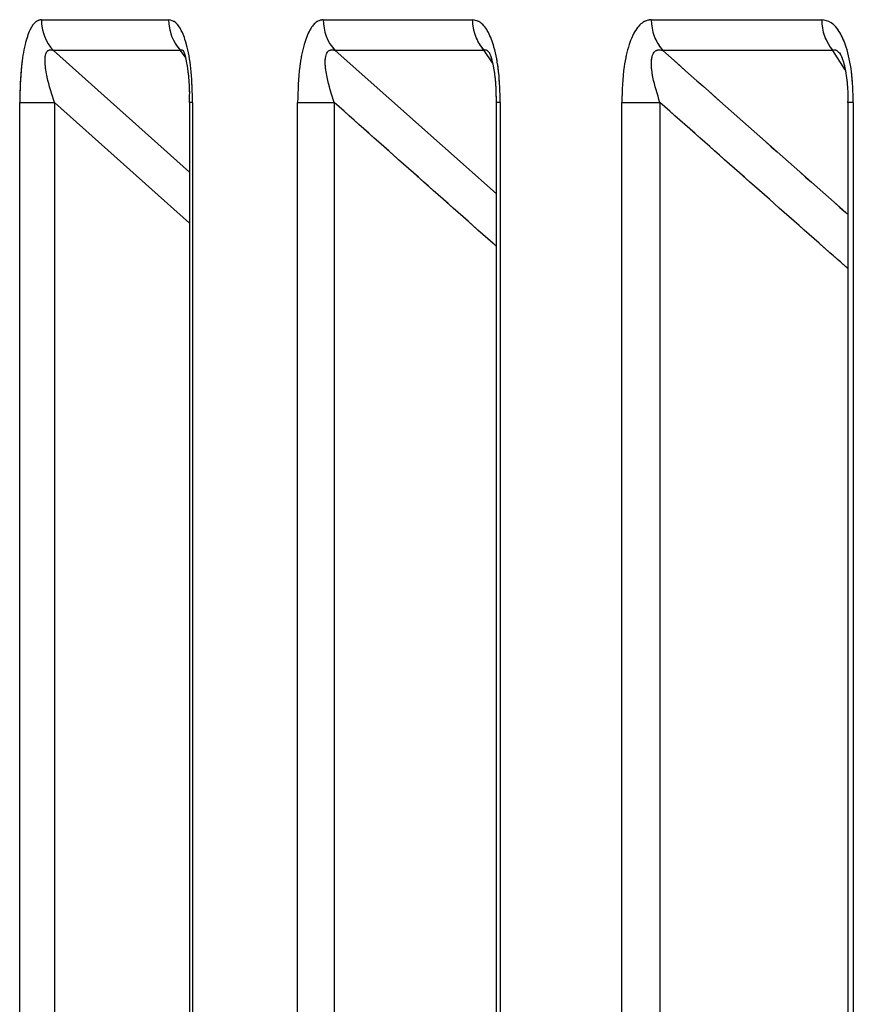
# Paper-space layout 'Dim Drawing' of a CAD drawing. Header units: inches. Extents: x 0.1 to 16.9, y 0.1 to 10.9.
# Tile 28 of 256: x 3.020426 to 3.021054, y 3.672487 to 3.673229. Entities that reach past the tile are written whole.
import ezdxf

# ---------------------------------------------------------------- set-up
doc = ezdxf.new("R2010")
doc.units = ezdxf.units.IN
doc.header["$MEASUREMENT"] = 0
doc.linetypes.add('PHANTOM', pattern=[0.49999999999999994, 0.25, -0.05, 0.05, -0.05, 0.05, -0.05])

psp = doc.layouts.new('Dim Drawing')

# ---------------------------------------------------------------- linework, layer by layer
at = {"color": 7, "linetype": 'Continuous', "lineweight": 25}
for p, q in [((3.020441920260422, 3.673229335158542), (3.020537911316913, 3.673229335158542)), ((3.020654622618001, 3.673229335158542), (3.020767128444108, 3.673229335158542)), ((3.020902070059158, 3.673229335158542), (3.02103062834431, 3.673229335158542)), ((3.020546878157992, 3.673206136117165), (3.020450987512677, 3.673206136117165)), ((3.020450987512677, 3.673206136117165), (3.02055370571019, 3.673114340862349)), ((3.020550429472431, 3.673201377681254), (3.020546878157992, 3.673206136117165)), ((3.020775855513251, 3.673206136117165), (3.020663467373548, 3.673206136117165)), ((3.020663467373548, 3.673206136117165), (3.020785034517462, 3.673098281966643)), ((3.020782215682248, 3.673196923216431), (3.020775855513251, 3.673206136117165)), ((3.021039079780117, 3.673206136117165), (3.020910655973, 3.673206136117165)), ((3.021048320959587, 3.673191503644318), (3.021039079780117, 3.673206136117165)), ((3.020425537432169, 3.668777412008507), (3.020425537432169, 3.6731669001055)), ((3.020425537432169, 3.6731669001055), (3.020451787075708, 3.6731669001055)), ((3.020451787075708, 3.6731669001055), (3.020451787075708, 3.668777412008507)), ((3.02055370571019, 3.67307587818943), (3.020451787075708, 3.6731669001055)), ((3.02055370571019, 3.6731669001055), (3.02055370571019, 3.668777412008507)), ((3.020555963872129, 3.6731669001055), (3.02055370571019, 3.6731669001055)), ((3.020555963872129, 3.6731669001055), (3.020555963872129, 3.668777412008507)), ((3.020635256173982, 3.668777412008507), (3.020635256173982, 3.6731669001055)), ((3.020635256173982, 3.6731669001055), (3.020662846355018, 3.6731669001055)), ((3.020662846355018, 3.6731669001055), (3.020662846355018, 3.668777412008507)), ((3.020785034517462, 3.6731669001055), (3.020785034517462, 3.668777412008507)), ((3.020788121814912, 3.6731669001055), (3.020785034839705, 3.6731669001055)), ((3.020788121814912, 3.6731669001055), (3.020788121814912, 3.668777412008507)), ((3.020879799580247, 3.668777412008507), (3.020879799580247, 3.6731669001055)), ((3.020879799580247, 3.6731669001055), (3.020908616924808, 3.6731669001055)), ((3.020908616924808, 3.6731669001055), (3.020908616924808, 3.668777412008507)), ((3.021050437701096, 3.6731669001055), (3.021050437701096, 3.668777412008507)), ((3.021054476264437, 3.6731669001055), (3.021050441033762, 3.6731669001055)), ((3.021054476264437, 3.6731669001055), (3.021054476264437, 3.668777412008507))]:
    psp.add_line(p, q, dxfattribs=at)
at = {"color": 7, "linetype": 'PHANTOM', "lineweight": 18}
for p, q in [((3.020441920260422, 3.673229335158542), (3.020537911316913, 3.673229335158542)), ((3.020441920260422, 3.673229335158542), (3.020537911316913, 3.673229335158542)), ((3.020441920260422, 3.673229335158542), (3.020537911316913, 3.673229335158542)), ((3.020654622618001, 3.673229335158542), (3.020767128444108, 3.673229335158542)), ((3.020654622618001, 3.673229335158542), (3.020767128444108, 3.673229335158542)), ((3.020654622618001, 3.673229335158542), (3.020767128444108, 3.673229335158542)), ((3.020902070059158, 3.673229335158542), (3.02103062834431, 3.673229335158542)), ((3.020902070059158, 3.673229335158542), (3.02103062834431, 3.673229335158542)), ((3.020902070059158, 3.673229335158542), (3.02103062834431, 3.673229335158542)), ((3.020546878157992, 3.673206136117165), (3.020450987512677, 3.673206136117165)), ((3.020450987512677, 3.673206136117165), (3.02055370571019, 3.673114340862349)), ((3.020546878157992, 3.673206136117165), (3.020450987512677, 3.673206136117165)), ((3.020450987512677, 3.673206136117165), (3.02055370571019, 3.673114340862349)), ((3.020546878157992, 3.673206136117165), (3.020450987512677, 3.673206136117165)), ((3.020450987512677, 3.673206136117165), (3.02055370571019, 3.673114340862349)), ((3.020550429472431, 3.673201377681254), (3.020546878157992, 3.673206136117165)), ((3.020550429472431, 3.673201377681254), (3.020546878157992, 3.673206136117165)), ((3.020550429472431, 3.673201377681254), (3.020546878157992, 3.673206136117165)), ((3.020775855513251, 3.673206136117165), (3.020663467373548, 3.673206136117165)), ((3.020663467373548, 3.673206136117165), (3.020785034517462, 3.673098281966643)), ((3.020775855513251, 3.673206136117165), (3.020663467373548, 3.673206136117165)), ((3.020663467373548, 3.673206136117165), (3.020785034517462, 3.673098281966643)), ((3.020775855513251, 3.673206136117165), (3.020663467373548, 3.673206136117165)), ((3.020663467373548, 3.673206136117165), (3.020785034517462, 3.673098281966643)), ((3.020782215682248, 3.673196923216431), (3.020775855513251, 3.673206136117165)), ((3.020782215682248, 3.673196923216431), (3.020775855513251, 3.673206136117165)), ((3.020782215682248, 3.673196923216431), (3.020775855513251, 3.673206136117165)), ((3.021039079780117, 3.673206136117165), (3.020910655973, 3.673206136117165)), ((3.021039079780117, 3.673206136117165), (3.020910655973, 3.673206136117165)), ((3.021039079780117, 3.673206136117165), (3.020910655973, 3.673206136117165)), ((3.021048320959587, 3.673191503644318), (3.021039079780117, 3.673206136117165)), ((3.021048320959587, 3.673191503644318), (3.021039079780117, 3.673206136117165)), ((3.021048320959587, 3.673191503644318), (3.021039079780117, 3.673206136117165)), ((3.020425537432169, 3.668777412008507), (3.020425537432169, 3.6731669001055)), ((3.020425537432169, 3.6731669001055), (3.020451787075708, 3.6731669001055)), ((3.020425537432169, 3.668777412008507), (3.020425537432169, 3.6731669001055)), ((3.020425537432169, 3.6731669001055), (3.020451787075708, 3.6731669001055)), ((3.020425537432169, 3.668777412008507), (3.020425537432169, 3.6731669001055)), ((3.020425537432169, 3.6731669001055), (3.020451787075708, 3.6731669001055)), ((3.020451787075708, 3.6731669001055), (3.020451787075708, 3.668777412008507)), ((3.02055370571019, 3.67307587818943), (3.020451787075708, 3.6731669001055)), ((3.020451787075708, 3.6731669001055), (3.020451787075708, 3.668777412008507)), ((3.02055370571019, 3.67307587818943), (3.020451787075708, 3.6731669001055)), ((3.020451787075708, 3.6731669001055), (3.020451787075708, 3.668777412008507)), ((3.02055370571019, 3.67307587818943), (3.020451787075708, 3.6731669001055)), ((3.02055370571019, 3.6731669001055), (3.02055370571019, 3.668777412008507)), ((3.020555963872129, 3.6731669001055), (3.02055370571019, 3.6731669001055)), ((3.02055370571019, 3.6731669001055), (3.02055370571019, 3.668777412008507)), ((3.020555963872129, 3.6731669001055), (3.02055370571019, 3.6731669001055)), ((3.02055370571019, 3.6731669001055), (3.02055370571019, 3.668777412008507)), ((3.020555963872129, 3.6731669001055), (3.02055370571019, 3.6731669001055)), ((3.020555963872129, 3.6731669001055), (3.020555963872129, 3.668777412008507)), ((3.020555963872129, 3.6731669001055), (3.020555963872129, 3.668777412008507)), ((3.020555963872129, 3.6731669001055), (3.020555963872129, 3.668777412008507)), ((3.020635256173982, 3.668777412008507), (3.020635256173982, 3.6731669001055)), ((3.020635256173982, 3.6731669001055), (3.020662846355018, 3.6731669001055)), ((3.020635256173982, 3.668777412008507), (3.020635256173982, 3.6731669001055)), ((3.020635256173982, 3.6731669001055), (3.020662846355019, 3.6731669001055)), ((3.020635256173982, 3.668777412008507), (3.020635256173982, 3.6731669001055)), ((3.020635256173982, 3.6731669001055), (3.020662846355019, 3.6731669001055)), ((3.020662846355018, 3.6731669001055), (3.020662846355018, 3.668777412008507)), ((3.020662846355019, 3.6731669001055), (3.020662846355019, 3.668777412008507)), ((3.020662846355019, 3.6731669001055), (3.020662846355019, 3.668777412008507)), ((3.020785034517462, 3.6731669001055), (3.020785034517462, 3.668777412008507)), ((3.020788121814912, 3.6731669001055), (3.020785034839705, 3.6731669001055)), ((3.020785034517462, 3.6731669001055), (3.020785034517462, 3.668777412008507)), ((3.020788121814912, 3.6731669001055), (3.020785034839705, 3.6731669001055)), ((3.020785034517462, 3.6731669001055), (3.020785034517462, 3.668777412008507)), ((3.020788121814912, 3.6731669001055), (3.020785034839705, 3.6731669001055)), ((3.020788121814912, 3.6731669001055), (3.020788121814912, 3.668777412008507)), ((3.020788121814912, 3.6731669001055), (3.020788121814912, 3.668777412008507)), ((3.020788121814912, 3.6731669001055), (3.020788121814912, 3.668777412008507)), ((3.020879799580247, 3.668777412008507), (3.020879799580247, 3.6731669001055)), ((3.020879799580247, 3.6731669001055), (3.020908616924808, 3.6731669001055)), ((3.020879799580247, 3.668777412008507), (3.020879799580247, 3.6731669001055)), ((3.020879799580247, 3.6731669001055), (3.020908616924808, 3.6731669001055)), ((3.020879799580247, 3.668777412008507), (3.020879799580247, 3.6731669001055)), ((3.020879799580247, 3.6731669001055), (3.020908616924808, 3.6731669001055)), ((3.020908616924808, 3.6731669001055), (3.020908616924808, 3.668777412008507)), ((3.020908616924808, 3.6731669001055), (3.020908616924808, 3.668777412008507)), ((3.020908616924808, 3.6731669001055), (3.020908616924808, 3.668777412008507)), ((3.021050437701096, 3.6731669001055), (3.021050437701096, 3.668777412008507)), ((3.021050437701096, 3.6731669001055), (3.021050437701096, 3.668777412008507)), ((3.021050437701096, 3.6731669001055), (3.021050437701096, 3.668777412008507)), ((3.021054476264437, 3.6731669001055), (3.021050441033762, 3.6731669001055)), ((3.021054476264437, 3.6731669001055), (3.021050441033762, 3.6731669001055)), ((3.021054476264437, 3.6731669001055), (3.021050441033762, 3.6731669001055)), ((3.021054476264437, 3.6731669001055), (3.021054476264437, 3.668777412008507)), ((3.021054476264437, 3.6731669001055), (3.021054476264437, 3.668777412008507)), ((3.021054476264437, 3.6731669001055), (3.021054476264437, 3.668777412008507))]:
    psp.add_line(p, q, dxfattribs=at)
at = {"color": 7, "linetype": 'Continuous', "lineweight": 25}
for centre, radius, start, end in [((3.020475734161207, 3.673229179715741), 3.381425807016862e-05, 179.7366126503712, 222.9590751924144), ((3.020571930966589, 3.673229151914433), 3.402014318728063e-05, 179.6913838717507, 222.5734190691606), ((3.020688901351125, 3.673229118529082), 3.427941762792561e-05, 179.6379157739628, 222.1013017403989), ((3.020801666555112, 3.673229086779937), 3.453900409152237e-05, 179.5879681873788, 221.6428561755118), ((3.020936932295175, 3.673229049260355), 3.486340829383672e-05, 179.5301393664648, 221.0886638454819), ((3.021065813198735, 3.673229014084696), 3.518631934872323e-05, 179.4771709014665, 220.5563026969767)]:
    psp.add_arc(centre, radius, start, end, dxfattribs=at)
at = {"color": 7, "linetype": 'PHANTOM', "lineweight": 18}
for centre, radius, start, end in [((3.020475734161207, 3.673229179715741), 3.381425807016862e-05, 179.7366126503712, 222.9590751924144), ((3.020475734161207, 3.673229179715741), 3.381425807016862e-05, 179.7366126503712, 222.9590751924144), ((3.020475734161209, 3.673229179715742), 3.381425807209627e-05, 179.7366126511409, 222.9590751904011), ((3.020571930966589, 3.673229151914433), 3.402014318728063e-05, 179.6913838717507, 222.5734190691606), ((3.020571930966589, 3.673229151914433), 3.402014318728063e-05, 179.6913838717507, 222.5734190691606), ((3.020571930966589, 3.673229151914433), 3.402014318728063e-05, 179.6913838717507, 222.5734190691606), ((3.020688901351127, 3.673229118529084), 3.427941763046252e-05, 179.6379157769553, 222.1013017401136), ((3.020688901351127, 3.673229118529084), 3.427941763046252e-05, 179.6379157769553, 222.1013017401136), ((3.020688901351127, 3.673229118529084), 3.427941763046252e-05, 179.6379157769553, 222.1013017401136), ((3.020801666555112, 3.673229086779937), 3.453900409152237e-05, 179.5879681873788, 221.6428561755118), ((3.020801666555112, 3.673229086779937), 3.453900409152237e-05, 179.5879681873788, 221.6428561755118), ((3.020801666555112, 3.673229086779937), 3.453900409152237e-05, 179.5879681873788, 221.6428561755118), ((3.020936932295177, 3.673229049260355), 3.486340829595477e-05, 179.5301393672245, 221.0886638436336), ((3.020936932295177, 3.673229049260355), 3.486340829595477e-05, 179.5301393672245, 221.0886638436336), ((3.020936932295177, 3.673229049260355), 3.486340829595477e-05, 179.5301393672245, 221.0886638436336), ((3.021065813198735, 3.673229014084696), 3.518631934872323e-05, 179.4771709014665, 220.5563026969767), ((3.021065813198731, 3.673229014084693), 3.518631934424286e-05, 179.4771708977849, 220.5563026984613), ((3.021065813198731, 3.673229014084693), 3.518631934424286e-05, 179.4771708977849, 220.5563026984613)]:
    psp.add_arc(centre, radius, start, end, dxfattribs=at)
at = {"color": 7, "linetype": 'Continuous', "lineweight": 25}
for points, knots in [([(3.020441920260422, 3.673229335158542), (3.020440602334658, 3.673229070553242), (3.020437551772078, 3.673228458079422), (3.020433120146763, 3.673222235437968), (3.02042919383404, 3.673210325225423), (3.020426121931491, 3.673191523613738), (3.020425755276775, 3.673176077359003), (3.020425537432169, 3.6731669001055)], [0, 0, 0, 0, 0.1336272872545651, 0.3093030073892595, 0.4842287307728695, 0.693559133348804, 1, 1, 1, 1]), ([(3.020555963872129, 3.6731669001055), (3.020555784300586, 3.673174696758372), (3.02055544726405, 3.673189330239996), (3.020552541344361, 3.673207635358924), (3.020548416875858, 3.673220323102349), (3.020543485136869, 3.673228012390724), (3.020539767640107, 3.67322889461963), (3.020537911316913, 3.673229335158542)], [0, 0, 0, 0, 0.2611752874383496, 0.4901980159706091, 0.6548011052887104, 0.8276257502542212, 1, 1, 1, 1]), ([(3.020654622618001, 3.673229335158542), (3.020653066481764, 3.673229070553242), (3.020649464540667, 3.673228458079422), (3.020644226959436, 3.673222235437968), (3.020639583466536, 3.673210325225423), (3.020635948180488, 3.673191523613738), (3.02063551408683, 3.673176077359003), (3.020635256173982, 3.6731669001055)], [0, 0, 0, 0, 0.1336272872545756, 0.3093030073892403, 0.4842287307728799, 0.6935591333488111, 1, 1, 1, 1]), ([(3.020788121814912, 3.6731669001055), (3.020787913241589, 3.673174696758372), (3.020787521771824, 3.673189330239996), (3.020784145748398, 3.673207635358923), (3.020779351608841, 3.673220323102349), (3.020773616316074, 3.673228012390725), (3.020769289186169, 3.67322889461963), (3.020767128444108, 3.673229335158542)], [0, 0, 0, 0, 0.2611752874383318, 0.4901980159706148, 0.6548011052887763, 0.8276257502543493, 1, 1, 1, 1]), ([(3.020902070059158, 3.673229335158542), (3.020900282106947, 3.673229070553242), (3.020896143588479, 3.673228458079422), (3.020890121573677, 3.673222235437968), (3.020884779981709, 3.673210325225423), (3.020880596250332, 3.673191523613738), (3.020880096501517, 3.673176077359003), (3.020879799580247, 3.6731669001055)], [0, 0, 0, 0, 0.1336272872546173, 0.3093030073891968, 0.4842287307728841, 0.6935591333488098, 1, 1, 1, 1]), ([(3.021054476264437, 3.6731669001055), (3.021054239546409, 3.673174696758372), (3.021053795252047, 3.673189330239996), (3.021049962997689, 3.673207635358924), (3.021044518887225, 3.673220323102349), (3.021038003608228, 3.673228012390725), (3.021033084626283, 3.67322889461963), (3.02103062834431, 3.673229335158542)], [0, 0, 0, 0, 0.2611752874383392, 0.4901980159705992, 0.654801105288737, 0.8276257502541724, 1, 1, 1, 1]), ([(3.020451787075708, 3.6731669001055), (3.020449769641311, 3.673173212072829), (3.020446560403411, 3.673183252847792), (3.020444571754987, 3.673195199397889), (3.020444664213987, 3.673200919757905), (3.020445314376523, 3.673203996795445), (3.020446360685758, 3.673205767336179), (3.02044829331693, 3.673206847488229), (3.020449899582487, 3.673206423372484), (3.020450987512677, 3.673206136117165)], [0, 0, 0, 0, 0.3643207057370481, 0.5795439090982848, 0.6799835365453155, 0.7338312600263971, 0.8222095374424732, 0.8795817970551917, 1, 1, 1, 1]), ([(3.020546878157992, 3.673206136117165), (3.020547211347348, 3.673206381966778), (3.020547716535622, 3.673206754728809), (3.020548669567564, 3.673206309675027), (3.020549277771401, 3.673205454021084), (3.020549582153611, 3.673205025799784)], [0, 0, 0, 0, 0.4917891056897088, 0.7456603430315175, 1, 1, 1, 1]), ([(3.02054889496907, 3.673206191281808), (3.020548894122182, 3.673206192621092), (3.020548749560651, 3.673206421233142), (3.020549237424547, 3.673205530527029), (3.020550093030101, 3.673202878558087), (3.020551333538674, 3.673197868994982), (3.020552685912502, 3.673189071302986), (3.020553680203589, 3.673178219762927), (3.020553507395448, 3.673170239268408), (3.020553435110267, 3.67316690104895)], [0, 0, 0, 0, 0.00058591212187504, 0.100013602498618, 0.1977796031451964, 0.3289414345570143, 0.5164883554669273, 0.7977483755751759, 1, 1, 1, 1]), ([(3.020662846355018, 3.6731669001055), (3.020660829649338, 3.67317321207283), (3.020657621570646, 3.673183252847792), (3.020655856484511, 3.673195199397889), (3.020656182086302, 3.673200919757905), (3.02065702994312, 3.673203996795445), (3.020658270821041, 3.673205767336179), (3.020660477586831, 3.67320684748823), (3.020662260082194, 3.673206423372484), (3.020663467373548, 3.673206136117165)], [0, 0, 0, 0, 0.3643207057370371, 0.5795439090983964, 0.6799835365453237, 0.7338312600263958, 0.8222095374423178, 0.8795817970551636, 1, 1, 1, 1]), ([(3.020775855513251, 3.673206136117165), (3.020776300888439, 3.673206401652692), (3.020776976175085, 3.673206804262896), (3.020778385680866, 3.6732061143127), (3.020779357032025, 3.673205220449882), (3.02078000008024, 3.67320416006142), (3.020780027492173, 3.673204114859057)], [0, 0, 0, 0, 0.4117799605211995, 0.6243488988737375, 0.9839867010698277, 1, 1, 1, 1]), ([(3.020908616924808, 3.6731669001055), (3.020906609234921, 3.673173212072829), (3.020903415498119, 3.673183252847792), (3.020901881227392, 3.673195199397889), (3.020902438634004, 3.673200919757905), (3.020903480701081, 3.673203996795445), (3.020904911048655, 3.673205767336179), (3.020907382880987, 3.67320684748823), (3.0209093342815, 3.673206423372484), (3.020910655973, 3.673206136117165)], [0, 0, 0, 0, 0.3643207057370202, 0.5795439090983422, 0.6799835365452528, 0.73383126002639, 0.8222095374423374, 0.8795817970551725, 0.9999999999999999, 0.9999999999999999, 0.9999999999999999, 0.9999999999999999]), ([(3.020910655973, 3.673206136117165), (3.020956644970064, 3.673165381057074), (3.021003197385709, 3.673124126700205), (3.021049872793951, 3.67308301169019), (3.021050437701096, 3.673082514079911)], [0, 0, 0, 0, 0.9878971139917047, 1, 1, 1, 1]), ([(3.021039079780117, 3.673206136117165), (3.021039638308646, 3.673206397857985), (3.021040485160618, 3.673206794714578), (3.021042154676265, 3.673206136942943), (3.021043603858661, 3.67320483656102), (3.021044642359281, 3.673203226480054), (3.021044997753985, 3.673202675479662)], [0, 0, 0, 0, 0.3516202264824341, 0.5331335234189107, 0.8402293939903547, 1, 1, 1, 1]), ([(3.020779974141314, 3.673204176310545), (3.020779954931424, 3.673204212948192), (3.02077990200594, 3.673204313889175), (3.020780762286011, 3.673202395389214), (3.020781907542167, 3.673198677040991), (3.020783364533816, 3.673191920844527), (3.020784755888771, 3.673181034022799), (3.020784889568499, 3.673172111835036), (3.020784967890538, 3.673166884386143)], [0, 0, 0, 0, 0.0583371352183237, 0.1607256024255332, 0.2720409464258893, 0.4356687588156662, 0.6693621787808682, 1, 1, 1, 1]), ([(3.021045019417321, 3.673202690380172), (3.021044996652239, 3.673202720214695), (3.021044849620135, 3.673202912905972), (3.021045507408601, 3.673201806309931), (3.021046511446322, 3.673199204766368), (3.021047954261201, 3.673194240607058), (3.021049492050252, 3.673185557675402), (3.021050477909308, 3.67317595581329), (3.021050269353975, 3.673169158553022), (3.021050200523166, 3.673166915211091)], [0, 0, 0, 0, 0.01766285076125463, 0.1140784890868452, 0.2115276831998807, 0.3543268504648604, 0.5460063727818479, 0.8501656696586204, 1, 1, 1, 1]), ([(3.020785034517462, 3.67305858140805), (3.020784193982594, 3.673059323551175), (3.020743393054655, 3.67309534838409), (3.020702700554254, 3.673131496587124), (3.020662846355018, 3.6731669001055)], [0, 0, 0, 0, 0.02060087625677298, 1, 1, 1, 1]), ([(3.021050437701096, 3.673041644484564), (3.021043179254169, 3.67304803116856), (3.020995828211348, 3.673089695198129), (3.02094860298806, 3.673131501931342), (3.020908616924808, 3.6731669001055)], [0, 0, 0, 0, 0.1532901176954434, 1, 1, 1, 1])]:
    psp.add_open_spline(points, degree=3, knots=knots, dxfattribs=at)
at = {"color": 7, "linetype": 'PHANTOM', "lineweight": 18}
for points, knots in [([(3.020441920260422, 3.673229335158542), (3.020440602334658, 3.673229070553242), (3.020437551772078, 3.673228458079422), (3.020433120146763, 3.673222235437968), (3.02042919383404, 3.673210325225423), (3.020426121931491, 3.673191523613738), (3.020425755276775, 3.673176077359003), (3.020425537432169, 3.6731669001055)], [0, 0, 0, 0, 0.1336272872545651, 0.3093030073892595, 0.4842287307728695, 0.693559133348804, 1, 1, 1, 1]), ([(3.020441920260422, 3.673229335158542), (3.020440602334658, 3.673229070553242), (3.020437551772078, 3.673228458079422), (3.020433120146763, 3.673222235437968), (3.02042919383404, 3.673210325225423), (3.020426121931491, 3.673191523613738), (3.020425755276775, 3.673176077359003), (3.020425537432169, 3.6731669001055)], [0, 0, 0, 0, 0.1336272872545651, 0.3093030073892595, 0.4842287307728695, 0.693559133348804, 1, 1, 1, 1]), ([(3.020441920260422, 3.673229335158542), (3.020440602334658, 3.673229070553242), (3.020437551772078, 3.673228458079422), (3.020433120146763, 3.673222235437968), (3.02042919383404, 3.673210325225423), (3.020426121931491, 3.673191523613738), (3.020425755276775, 3.673176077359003), (3.020425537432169, 3.6731669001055)], [0, 0, 0, 0, 0.1336272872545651, 0.3093030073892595, 0.4842287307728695, 0.693559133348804, 1, 1, 1, 1]), ([(3.020555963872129, 3.6731669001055), (3.020555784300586, 3.673174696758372), (3.02055544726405, 3.673189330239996), (3.020552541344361, 3.673207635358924), (3.020548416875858, 3.673220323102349), (3.020543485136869, 3.673228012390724), (3.020539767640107, 3.67322889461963), (3.020537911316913, 3.673229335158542)], [0, 0, 0, 0, 0.2611752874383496, 0.4901980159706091, 0.6548011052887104, 0.8276257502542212, 1, 1, 1, 1]), ([(3.020555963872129, 3.6731669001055), (3.020555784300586, 3.673174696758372), (3.02055544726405, 3.673189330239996), (3.020552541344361, 3.673207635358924), (3.020548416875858, 3.673220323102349), (3.020543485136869, 3.673228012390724), (3.020539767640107, 3.67322889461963), (3.020537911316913, 3.673229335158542)], [0, 0, 0, 0, 0.2611752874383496, 0.4901980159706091, 0.6548011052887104, 0.8276257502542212, 1, 1, 1, 1]), ([(3.020555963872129, 3.6731669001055), (3.020555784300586, 3.673174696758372), (3.02055544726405, 3.673189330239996), (3.020552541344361, 3.673207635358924), (3.020548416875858, 3.673220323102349), (3.020543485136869, 3.673228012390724), (3.020539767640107, 3.67322889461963), (3.020537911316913, 3.673229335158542)], [0, 0, 0, 0, 0.2611752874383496, 0.4901980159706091, 0.6548011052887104, 0.8276257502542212, 1, 1, 1, 1]), ([(3.020654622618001, 3.673229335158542), (3.020653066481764, 3.673229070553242), (3.020649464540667, 3.673228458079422), (3.020644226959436, 3.673222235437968), (3.020639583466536, 3.673210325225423), (3.020635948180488, 3.673191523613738), (3.02063551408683, 3.673176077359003), (3.020635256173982, 3.6731669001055)], [0, 0, 0, 0, 0.1336272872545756, 0.3093030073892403, 0.4842287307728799, 0.6935591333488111, 1, 1, 1, 1]), ([(3.020654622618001, 3.673229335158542), (3.020653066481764, 3.673229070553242), (3.020649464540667, 3.673228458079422), (3.020644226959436, 3.673222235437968), (3.020639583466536, 3.673210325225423), (3.020635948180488, 3.673191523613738), (3.02063551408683, 3.673176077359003), (3.020635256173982, 3.6731669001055)], [0, 0, 0, 0, 0.1336272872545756, 0.3093030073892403, 0.4842287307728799, 0.6935591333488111, 1, 1, 1, 1]), ([(3.020654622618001, 3.673229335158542), (3.020653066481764, 3.673229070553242), (3.020649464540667, 3.673228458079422), (3.020644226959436, 3.673222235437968), (3.020639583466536, 3.673210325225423), (3.020635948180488, 3.673191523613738), (3.02063551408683, 3.673176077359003), (3.020635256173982, 3.6731669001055)], [0, 0, 0, 0, 0.1336272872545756, 0.3093030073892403, 0.4842287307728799, 0.6935591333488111, 1, 1, 1, 1]), ([(3.020788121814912, 3.6731669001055), (3.020787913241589, 3.673174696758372), (3.020787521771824, 3.673189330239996), (3.020784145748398, 3.673207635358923), (3.020779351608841, 3.673220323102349), (3.020773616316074, 3.673228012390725), (3.020769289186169, 3.67322889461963), (3.020767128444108, 3.673229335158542)], [0, 0, 0, 0, 0.2611752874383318, 0.4901980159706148, 0.6548011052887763, 0.8276257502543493, 1, 1, 1, 1]), ([(3.020788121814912, 3.6731669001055), (3.020787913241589, 3.673174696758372), (3.020787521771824, 3.673189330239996), (3.020784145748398, 3.673207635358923), (3.020779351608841, 3.673220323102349), (3.020773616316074, 3.673228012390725), (3.020769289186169, 3.67322889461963), (3.020767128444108, 3.673229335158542)], [0, 0, 0, 0, 0.2611752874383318, 0.4901980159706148, 0.6548011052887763, 0.8276257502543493, 1, 1, 1, 1]), ([(3.020788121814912, 3.6731669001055), (3.020787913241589, 3.673174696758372), (3.020787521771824, 3.673189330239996), (3.020784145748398, 3.673207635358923), (3.020779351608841, 3.673220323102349), (3.020773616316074, 3.673228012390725), (3.020769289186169, 3.67322889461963), (3.020767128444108, 3.673229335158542)], [0, 0, 0, 0, 0.2611752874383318, 0.4901980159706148, 0.6548011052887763, 0.8276257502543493, 1, 1, 1, 1]), ([(3.020902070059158, 3.673229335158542), (3.020900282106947, 3.673229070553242), (3.020896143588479, 3.673228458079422), (3.020890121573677, 3.673222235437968), (3.020884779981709, 3.673210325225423), (3.020880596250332, 3.673191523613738), (3.020880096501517, 3.673176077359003), (3.020879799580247, 3.6731669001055)], [0, 0, 0, 0, 0.1336272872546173, 0.3093030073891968, 0.4842287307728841, 0.6935591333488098, 1, 1, 1, 1]), ([(3.020902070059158, 3.673229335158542), (3.020900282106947, 3.673229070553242), (3.020896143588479, 3.673228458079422), (3.020890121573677, 3.673222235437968), (3.020884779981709, 3.673210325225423), (3.020880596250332, 3.673191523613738), (3.020880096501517, 3.673176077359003), (3.020879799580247, 3.6731669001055)], [0, 0, 0, 0, 0.1336272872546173, 0.3093030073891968, 0.4842287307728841, 0.6935591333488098, 1, 1, 1, 1]), ([(3.020902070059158, 3.673229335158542), (3.020900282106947, 3.673229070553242), (3.020896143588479, 3.673228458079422), (3.020890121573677, 3.673222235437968), (3.020884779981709, 3.673210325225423), (3.020880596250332, 3.673191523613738), (3.020880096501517, 3.673176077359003), (3.020879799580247, 3.6731669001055)], [0, 0, 0, 0, 0.1336272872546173, 0.3093030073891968, 0.4842287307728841, 0.6935591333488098, 1, 1, 1, 1]), ([(3.021054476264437, 3.6731669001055), (3.021054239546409, 3.673174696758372), (3.021053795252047, 3.673189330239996), (3.021049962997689, 3.673207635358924), (3.021044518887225, 3.673220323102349), (3.021038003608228, 3.673228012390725), (3.021033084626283, 3.67322889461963), (3.02103062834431, 3.673229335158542)], [0, 0, 0, 0, 0.2611752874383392, 0.4901980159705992, 0.654801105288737, 0.8276257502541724, 1, 1, 1, 1]), ([(3.021054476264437, 3.6731669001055), (3.021054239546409, 3.673174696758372), (3.021053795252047, 3.673189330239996), (3.021049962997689, 3.673207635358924), (3.021044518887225, 3.673220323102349), (3.021038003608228, 3.673228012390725), (3.021033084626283, 3.67322889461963), (3.02103062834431, 3.673229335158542)], [0, 0, 0, 0, 0.2611752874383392, 0.4901980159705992, 0.654801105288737, 0.8276257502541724, 1, 1, 1, 1]), ([(3.021054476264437, 3.6731669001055), (3.021054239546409, 3.673174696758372), (3.021053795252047, 3.673189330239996), (3.021049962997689, 3.673207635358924), (3.021044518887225, 3.673220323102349), (3.021038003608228, 3.673228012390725), (3.021033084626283, 3.67322889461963), (3.02103062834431, 3.673229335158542)], [0, 0, 0, 0, 0.2611752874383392, 0.4901980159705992, 0.654801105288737, 0.8276257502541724, 1, 1, 1, 1]), ([(3.020451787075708, 3.6731669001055), (3.020449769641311, 3.673173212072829), (3.020446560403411, 3.673183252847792), (3.020444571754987, 3.673195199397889), (3.020444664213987, 3.673200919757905), (3.020445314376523, 3.673203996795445), (3.020446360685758, 3.673205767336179), (3.02044829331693, 3.673206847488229), (3.020449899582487, 3.673206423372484), (3.020450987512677, 3.673206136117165)], [0, 0, 0, 0, 0.3643207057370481, 0.5795439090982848, 0.6799835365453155, 0.7338312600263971, 0.8222095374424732, 0.8795817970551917, 1, 1, 1, 1]), ([(3.020451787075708, 3.6731669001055), (3.020449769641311, 3.673173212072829), (3.020446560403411, 3.673183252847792), (3.020444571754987, 3.673195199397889), (3.020444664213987, 3.673200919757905), (3.020445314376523, 3.673203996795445), (3.020446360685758, 3.673205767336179), (3.02044829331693, 3.673206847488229), (3.020449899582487, 3.673206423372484), (3.020450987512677, 3.673206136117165)], [0, 0, 0, 0, 0.3643207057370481, 0.5795439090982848, 0.6799835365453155, 0.7338312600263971, 0.8222095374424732, 0.8795817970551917, 1, 1, 1, 1]), ([(3.020451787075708, 3.6731669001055), (3.020449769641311, 3.673173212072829), (3.020446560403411, 3.673183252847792), (3.020444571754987, 3.673195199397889), (3.020444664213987, 3.673200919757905), (3.020445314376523, 3.673203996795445), (3.020446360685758, 3.673205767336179), (3.02044829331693, 3.673206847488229), (3.020449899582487, 3.673206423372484), (3.020450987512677, 3.673206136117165)], [0, 0, 0, 0, 0.3643207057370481, 0.5795439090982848, 0.6799835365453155, 0.7338312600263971, 0.8222095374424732, 0.8795817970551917, 1, 1, 1, 1]), ([(3.020546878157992, 3.673206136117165), (3.020547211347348, 3.673206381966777), (3.020547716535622, 3.673206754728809), (3.020548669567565, 3.673206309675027), (3.020549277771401, 3.673205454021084), (3.020549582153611, 3.673205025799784)], [0, 0, 0, 0, 0.4917891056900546, 0.7456603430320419, 1, 1, 1, 1]), ([(3.020546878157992, 3.673206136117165), (3.020547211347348, 3.673206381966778), (3.020547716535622, 3.673206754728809), (3.020548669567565, 3.673206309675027), (3.020549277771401, 3.673205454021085), (3.020549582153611, 3.673205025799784)], [0, 0, 0, 0, 0.4917891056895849, 0.7456603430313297, 1, 1, 1, 1]), ([(3.020546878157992, 3.673206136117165), (3.020547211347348, 3.673206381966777), (3.020547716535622, 3.673206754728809), (3.020548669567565, 3.673206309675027), (3.020549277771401, 3.673205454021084), (3.020549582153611, 3.673205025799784)], [0, 0, 0, 0, 0.4917891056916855, 0.7456603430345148, 1, 1, 1, 1]), ([(3.02054889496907, 3.673206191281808), (3.020548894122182, 3.673206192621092), (3.020548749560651, 3.673206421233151), (3.020549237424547, 3.673205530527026), (3.020550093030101, 3.673202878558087), (3.020551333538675, 3.673197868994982), (3.020552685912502, 3.673189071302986), (3.020553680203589, 3.673178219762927), (3.020553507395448, 3.673170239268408), (3.020553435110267, 3.67316690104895)], [0, 0, 0, 0, 0.0005859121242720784, 0.1000136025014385, 0.1977796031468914, 0.3289414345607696, 0.5164883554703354, 0.7977483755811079, 1, 1, 1, 1]), ([(3.02054889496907, 3.673206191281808), (3.020548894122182, 3.673206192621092), (3.020548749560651, 3.673206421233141), (3.020549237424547, 3.67320553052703), (3.020550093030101, 3.673202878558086), (3.020551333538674, 3.673197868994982), (3.020552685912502, 3.673189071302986), (3.020553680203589, 3.673178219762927), (3.020553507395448, 3.673170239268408), (3.020553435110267, 3.67316690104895)], [0, 0, 0, 0, 0.0005859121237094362, 0.1000136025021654, 0.1977796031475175, 0.3289414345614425, 0.5164883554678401, 0.7977483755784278, 1, 1, 1, 1]), ([(3.02054889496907, 3.673206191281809), (3.020548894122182, 3.673206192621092), (3.020548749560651, 3.673206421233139), (3.020549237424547, 3.673205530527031), (3.020550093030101, 3.673202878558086), (3.020551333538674, 3.673197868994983), (3.020552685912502, 3.673189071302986), (3.020553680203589, 3.673178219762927), (3.020553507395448, 3.673170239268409), (3.020553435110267, 3.67316690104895)], [0, 0, 0, 0, 0.0005859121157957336, 0.1000136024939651, 0.1977796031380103, 0.3289414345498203, 0.5164883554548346, 0.7977483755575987, 1, 1, 1, 1]), ([(3.020662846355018, 3.6731669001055), (3.020660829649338, 3.67317321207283), (3.020657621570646, 3.673183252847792), (3.020655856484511, 3.673195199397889), (3.020656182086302, 3.673200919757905), (3.02065702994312, 3.673203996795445), (3.020658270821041, 3.673205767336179), (3.020660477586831, 3.67320684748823), (3.020662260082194, 3.673206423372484), (3.020663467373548, 3.673206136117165)], [0, 0, 0, 0, 0.3643207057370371, 0.5795439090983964, 0.6799835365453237, 0.7338312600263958, 0.8222095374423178, 0.8795817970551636, 1, 1, 1, 1]), ([(3.020662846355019, 3.6731669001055), (3.020660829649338, 3.67317321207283), (3.020657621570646, 3.673183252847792), (3.020655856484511, 3.673195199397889), (3.020656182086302, 3.673200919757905), (3.02065702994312, 3.673203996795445), (3.020658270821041, 3.673205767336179), (3.020660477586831, 3.67320684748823), (3.020662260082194, 3.673206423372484), (3.020663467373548, 3.673206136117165)], [0, 0, 0, 0, 0.3643207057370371, 0.5795439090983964, 0.6799835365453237, 0.7338312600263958, 0.8222095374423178, 0.8795817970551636, 1, 1, 1, 1]), ([(3.020662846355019, 3.6731669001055), (3.020660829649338, 3.67317321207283), (3.020657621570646, 3.673183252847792), (3.020655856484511, 3.673195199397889), (3.020656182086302, 3.673200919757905), (3.02065702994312, 3.673203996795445), (3.020658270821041, 3.673205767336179), (3.020660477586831, 3.67320684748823), (3.020662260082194, 3.673206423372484), (3.020663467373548, 3.673206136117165)], [0, 0, 0, 0, 0.3643207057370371, 0.5795439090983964, 0.6799835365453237, 0.7338312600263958, 0.8222095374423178, 0.8795817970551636, 1, 1, 1, 1]), ([(3.020775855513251, 3.673206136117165), (3.020776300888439, 3.673206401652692), (3.020776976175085, 3.673206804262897), (3.020778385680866, 3.6732061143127), (3.020779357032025, 3.673205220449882), (3.02078000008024, 3.67320416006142), (3.020780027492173, 3.673204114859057)], [0, 0, 0, 0, 0.4117799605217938, 0.6243488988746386, 0.9839867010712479, 1, 1, 1, 1]), ([(3.020775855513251, 3.673206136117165), (3.020776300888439, 3.673206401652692), (3.020776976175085, 3.673206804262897), (3.020778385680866, 3.6732061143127), (3.020779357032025, 3.67320522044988), (3.02078000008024, 3.673204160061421), (3.020780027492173, 3.673204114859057)], [0, 0, 0, 0, 0.4117799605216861, 0.6243488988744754, 0.9839867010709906, 1, 1, 1, 1]), ([(3.020775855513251, 3.673206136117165), (3.020776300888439, 3.673206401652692), (3.020776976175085, 3.673206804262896), (3.020778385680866, 3.6732061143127), (3.020779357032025, 3.673205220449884), (3.02078000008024, 3.67320416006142), (3.020780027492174, 3.673204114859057)], [0, 0, 0, 0, 0.4117799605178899, 0.6243488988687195, 0.9839867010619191, 0.9999999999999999, 0.9999999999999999, 0.9999999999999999, 0.9999999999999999]), ([(3.020908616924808, 3.6731669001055), (3.020906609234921, 3.673173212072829), (3.020903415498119, 3.673183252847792), (3.020901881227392, 3.673195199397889), (3.020902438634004, 3.673200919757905), (3.020903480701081, 3.673203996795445), (3.020904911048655, 3.673205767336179), (3.020907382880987, 3.67320684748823), (3.0209093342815, 3.673206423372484), (3.020910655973, 3.673206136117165)], [0, 0, 0, 0, 0.3643207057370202, 0.5795439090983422, 0.6799835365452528, 0.73383126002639, 0.8222095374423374, 0.8795817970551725, 0.9999999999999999, 0.9999999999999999, 0.9999999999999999, 0.9999999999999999]), ([(3.020908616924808, 3.6731669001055), (3.020906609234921, 3.673173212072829), (3.020903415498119, 3.673183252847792), (3.020901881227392, 3.673195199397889), (3.020902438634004, 3.673200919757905), (3.020903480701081, 3.673203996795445), (3.020904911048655, 3.673205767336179), (3.020907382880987, 3.67320684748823), (3.0209093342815, 3.673206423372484), (3.020910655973, 3.673206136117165)], [0, 0, 0, 0, 0.3643207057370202, 0.5795439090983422, 0.6799835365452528, 0.73383126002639, 0.8222095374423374, 0.8795817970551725, 0.9999999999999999, 0.9999999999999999, 0.9999999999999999, 0.9999999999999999]), ([(3.020908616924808, 3.6731669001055), (3.020906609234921, 3.673173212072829), (3.020903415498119, 3.673183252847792), (3.020901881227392, 3.673195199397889), (3.020902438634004, 3.673200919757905), (3.020903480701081, 3.673203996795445), (3.020904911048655, 3.673205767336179), (3.020907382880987, 3.67320684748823), (3.0209093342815, 3.673206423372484), (3.020910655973, 3.673206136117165)], [0, 0, 0, 0, 0.3643207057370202, 0.5795439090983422, 0.6799835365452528, 0.73383126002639, 0.8222095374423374, 0.8795817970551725, 0.9999999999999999, 0.9999999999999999, 0.9999999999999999, 0.9999999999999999]), ([(3.020910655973, 3.673206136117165), (3.020956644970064, 3.673165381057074), (3.021003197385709, 3.673124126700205), (3.021049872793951, 3.67308301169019), (3.021050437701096, 3.673082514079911)], [0, 0, 0, 0, 0.9878971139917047, 1, 1, 1, 1]), ([(3.020910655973, 3.673206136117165), (3.020956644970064, 3.673165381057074), (3.021003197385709, 3.673124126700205), (3.021049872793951, 3.67308301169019), (3.021050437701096, 3.673082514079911)], [0, 0, 0, 0, 0.9878971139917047, 1, 1, 1, 1]), ([(3.020910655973, 3.673206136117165), (3.020956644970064, 3.673165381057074), (3.021003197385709, 3.673124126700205), (3.021049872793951, 3.67308301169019), (3.021050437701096, 3.673082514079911)], [0, 0, 0, 0, 0.9878971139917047, 1, 1, 1, 1]), ([(3.021039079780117, 3.673206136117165), (3.021039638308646, 3.673206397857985), (3.021040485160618, 3.673206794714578), (3.021042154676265, 3.673206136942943), (3.021043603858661, 3.67320483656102), (3.021044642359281, 3.673203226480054), (3.021044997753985, 3.673202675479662)], [0, 0, 0, 0, 0.3516202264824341, 0.5331335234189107, 0.8402293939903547, 1, 1, 1, 1]), ([(3.021039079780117, 3.673206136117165), (3.021039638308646, 3.673206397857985), (3.021040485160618, 3.673206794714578), (3.021042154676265, 3.673206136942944), (3.021043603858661, 3.67320483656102), (3.021044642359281, 3.673203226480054), (3.021044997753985, 3.673202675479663)], [0, 0, 0, 0, 0.3516202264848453, 0.5331335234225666, 0.8402293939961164, 1, 1, 1, 1]), ([(3.021039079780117, 3.673206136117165), (3.021039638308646, 3.673206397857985), (3.021040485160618, 3.673206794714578), (3.021042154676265, 3.673206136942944), (3.021043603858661, 3.673204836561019), (3.021044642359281, 3.673203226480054), (3.021044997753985, 3.673202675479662)], [0, 0, 0, 0, 0.351620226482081, 0.5331335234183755, 0.840229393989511, 0.9999999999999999, 0.9999999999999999, 0.9999999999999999, 0.9999999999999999]), ([(3.020779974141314, 3.673204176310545), (3.020779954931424, 3.673204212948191), (3.02077990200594, 3.673204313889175), (3.020780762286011, 3.673202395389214), (3.020781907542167, 3.673198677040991), (3.020783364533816, 3.673191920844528), (3.020784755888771, 3.673181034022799), (3.020784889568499, 3.673172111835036), (3.020784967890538, 3.673166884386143)], [0, 0, 0, 0, 0.05833713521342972, 0.1607256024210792, 0.2720409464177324, 0.4356687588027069, 0.6693621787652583, 1, 1, 1, 1]), ([(3.020779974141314, 3.673204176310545), (3.020779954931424, 3.673204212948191), (3.02077990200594, 3.673204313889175), (3.020780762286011, 3.673202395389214), (3.020781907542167, 3.673198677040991), (3.020783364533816, 3.673191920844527), (3.020784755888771, 3.673181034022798), (3.020784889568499, 3.673172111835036), (3.020784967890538, 3.673166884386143)], [0, 0, 0, 0, 0.05833713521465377, 0.1607256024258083, 0.2720409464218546, 0.4356687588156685, 0.6693621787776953, 1, 1, 1, 1]), ([(3.020779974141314, 3.673204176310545), (3.020779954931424, 3.673204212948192), (3.02077990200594, 3.673204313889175), (3.020780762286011, 3.673202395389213), (3.020781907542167, 3.673198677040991), (3.020783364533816, 3.673191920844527), (3.020784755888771, 3.673181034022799), (3.020784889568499, 3.673172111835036), (3.020784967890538, 3.673166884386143)], [0, 0, 0, 0, 0.05833713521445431, 0.1607256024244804, 0.2720409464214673, 0.4356687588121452, 0.6693621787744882, 1, 1, 1, 1]), ([(3.021045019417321, 3.673202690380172), (3.021044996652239, 3.673202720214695), (3.021044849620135, 3.673202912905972), (3.021045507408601, 3.673201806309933), (3.021046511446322, 3.673199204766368), (3.021047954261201, 3.673194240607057), (3.021049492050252, 3.673185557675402), (3.021050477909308, 3.67317595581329), (3.021050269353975, 3.673169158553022), (3.021050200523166, 3.673166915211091)], [0, 0, 0, 0, 0.01766285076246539, 0.1140784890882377, 0.2115276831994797, 0.3543268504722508, 0.5460063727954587, 0.8501656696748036, 1, 1, 1, 1]), ([(3.021045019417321, 3.673202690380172), (3.021044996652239, 3.673202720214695), (3.021044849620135, 3.673202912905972), (3.021045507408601, 3.673201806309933), (3.021046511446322, 3.673199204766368), (3.021047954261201, 3.673194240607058), (3.021049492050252, 3.673185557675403), (3.021050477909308, 3.67317595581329), (3.021050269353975, 3.673169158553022), (3.021050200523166, 3.67316691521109)], [0, 0, 0, 0, 0.01766285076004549, 0.1140784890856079, 0.2115276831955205, 0.3543268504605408, 0.5460063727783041, 0.8501656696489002, 1, 1, 1, 1]), ([(3.021045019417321, 3.673202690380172), (3.021044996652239, 3.673202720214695), (3.021044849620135, 3.673202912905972), (3.021045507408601, 3.673201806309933), (3.021046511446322, 3.673199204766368), (3.021047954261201, 3.673194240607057), (3.021049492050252, 3.673185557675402), (3.021050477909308, 3.67317595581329), (3.021050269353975, 3.673169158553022), (3.021050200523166, 3.673166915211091)], [0, 0, 0, 0, 0.0176628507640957, 0.1140784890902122, 0.2115276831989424, 0.3543268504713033, 0.5460063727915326, 0.8501656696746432, 1, 1, 1, 1]), ([(3.020785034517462, 3.67305858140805), (3.020784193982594, 3.673059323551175), (3.020743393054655, 3.67309534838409), (3.020702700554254, 3.673131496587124), (3.020662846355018, 3.6731669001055)], [0, 0, 0, 0, 0.02060087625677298, 1, 1, 1, 1]), ([(3.020785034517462, 3.67305858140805), (3.020784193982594, 3.673059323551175), (3.020743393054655, 3.67309534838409), (3.020702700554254, 3.673131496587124), (3.020662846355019, 3.6731669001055)], [0, 0, 0, 0, 0.02060087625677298, 1, 1, 1, 1]), ([(3.020785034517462, 3.67305858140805), (3.020784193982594, 3.673059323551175), (3.020743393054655, 3.67309534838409), (3.020702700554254, 3.673131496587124), (3.020662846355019, 3.6731669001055)], [0, 0, 0, 0, 0.02060087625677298, 1, 1, 1, 1]), ([(3.021050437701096, 3.673041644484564), (3.021043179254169, 3.67304803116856), (3.020995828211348, 3.673089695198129), (3.02094860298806, 3.673131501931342), (3.020908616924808, 3.6731669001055)], [0, 0, 0, 0, 0.1532901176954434, 1, 1, 1, 1]), ([(3.021050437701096, 3.673041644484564), (3.021043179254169, 3.67304803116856), (3.020995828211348, 3.673089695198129), (3.02094860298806, 3.673131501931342), (3.020908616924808, 3.6731669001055)], [0, 0, 0, 0, 0.1532901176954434, 1, 1, 1, 1]), ([(3.021050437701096, 3.673041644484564), (3.021043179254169, 3.67304803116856), (3.020995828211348, 3.673089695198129), (3.02094860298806, 3.673131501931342), (3.020908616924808, 3.6731669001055)], [0, 0, 0, 0, 0.1532901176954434, 1, 1, 1, 1])]:
    psp.add_open_spline(points, degree=3, knots=knots, dxfattribs=at)

doc.saveas('drawing.dxf')
